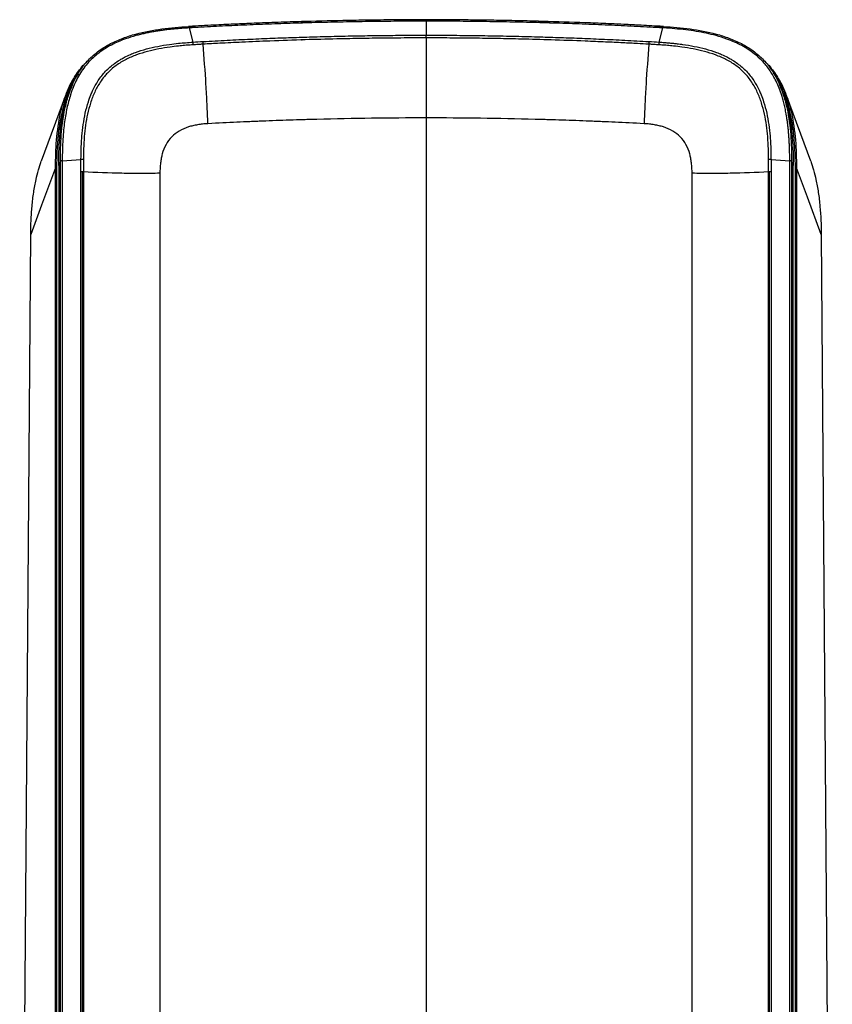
# Model space of a CAD drawing. Header units: millimetres. Extents: x 15 to 1195, y 5 to 836.
# Tile 27 of 35: x 538 to 661, y 434 to 583. Entities that reach past the tile are written whole.
import ezdxf

# ---------------------------------------------------------------- set-up
doc = ezdxf.new("R2010")
doc.units = ezdxf.units.MM

msp = doc.modelspace()

# ---------------------------------------------------------------- linework, layer by layer
at = {"color": 7, "linetype": 'Continuous', "lineweight": 25}
for p, q in [((563.487, 582.096), (564.406, 582.135)), ((580.409, 582.812), (581.37, 582.853)), ((599.363, 582.882), (599.363, 583.109)), ((599.363, 583.108), (600.264, 583.095)), ((599.363, 582.882), (599.363, 580.758)), ((634.348, 582.134), (635.239, 582.096)), ((563.464, 581.865), (564.012, 579.708)), ((599.363, 580.343), (599.363, 580.758)), ((634.714, 579.708), (635.262, 581.865)), ((545.609, 572.904), (545.369, 572.311)), ((653.357, 572.311), (653.117, 572.904)), ((544.726, 571.613), (541.04, 561.639)), ((657.686, 561.639), (653.999, 571.613)), ((599.363, 568.217), (599.363, 341.446)), ((543.93, 561.671), (543.677, 560.999)), ((543.93, 347.359), (543.93, 561.671)), ((544.218, 561.73), (547.057, 561.914)), ((544.218, 561.73), (544.218, 347.419)), ((651.668, 561.914), (654.508, 561.73)), ((654.508, 347.419), (654.508, 561.73)), ((654.796, 561.671), (654.796, 347.359)), ((655.049, 560.999), (654.796, 561.671)), ((543.19, 346.001), (543.19, 560.675)), ((543.363, 560.701), (543.363, 346.027)), ((543.677, 560.999), (543.677, 346.688)), ((547.052, 349.494), (547.052, 560.021)), ((547.263, 349.5), (547.263, 560.027)), ((547.414, 560.024), (547.414, 349.497)), ((559.028, 559.827), (559.028, 349.3)), ((639.698, 349.3), (639.698, 559.827)), ((651.312, 349.497), (651.312, 560.024)), ((651.463, 349.5), (651.463, 560.027)), ((651.674, 560.021), (651.674, 349.494)), ((655.049, 346.688), (655.049, 560.999)), ((655.363, 346.027), (655.363, 560.701)), ((655.536, 560.675), (655.536, 346.001)), ((537.765, 321.133), (539.44, 550.54)), ((659.286, 550.54), (660.961, 321.133))]:
    msp.add_line(p, q, dxfattribs=at)
at = {"color": 7, "linetype": 'Continuous', "lineweight": 25, "flags": 128}
for points in [[(563.476, 582.085), (563.477, 582.089), (563.482, 582.097), (563.487, 582.096)], [(635.239, 582.096), (635.244, 582.097), (635.249, 582.089), (635.25, 582.085)], [(543.19, 560.675), (541.092, 555.008), (539.44, 550.54)], [(659.286, 550.54), (657.183, 556.224), (655.536, 560.675)]]:
    msp.add_lwpolyline(points, dxfattribs=at)
at = {"color": 7, "linetype": 'Continuous', "lineweight": 25}
for centre, radius, start, end in [((564.54, 581.916), 1.078, 170.97069, 182.69258), ((634.184, 581.916), 1.079, 357.31242, 9.01429), ((570.188, 579.827), 6.177, 181.10914, 184.91077), ((628.538, 579.827), 6.177, 355.08923, 358.89086), ((547.244, 558.403), 3.516, 87.12997, 93.03731), ((651.482, 558.403), 3.516, 86.96269, 92.87003)]:
    msp.add_arc(centre, radius, start, end, dxfattribs=at)
for points, knots in [([(599.363, 582.882), (598.714, 582.882), (597.419, 582.881), (595.48, 582.871), (593.546, 582.857), (591.619, 582.836), (589.697, 582.81), (587.782, 582.777), (585.873, 582.74), (583.971, 582.696), (582.074, 582.647), (580.184, 582.593), (578.301, 582.533), (576.423, 582.468), (574.553, 582.398), (572.688, 582.322), (570.83, 582.241), (568.979, 582.155), (567.135, 582.064), (565.297, 581.968), (564.074, 581.9), (563.464, 581.865)], [0, 0, 0, 0, 0.0541101, 0.108055, 0.1618349, 0.21545, 0.2689004, 0.3221863, 0.3753078, 0.4282652, 0.4810585, 0.533688, 0.5861537, 0.6384557, 0.6905943, 0.7425696, 0.7943817, 0.8460306, 0.8975166, 0.9488397, 1, 1, 1, 1]), ([(581.364, 582.842), (580.202, 582.808), (577.783, 582.737), (574.832, 582.627), (572.274, 582.522), (569.967, 582.42), (566.956, 582.276), (564.715, 582.153), (563.476, 582.085)], [0, 0, 0, 0, 0.1946861, 0.4049872, 0.4946505, 0.6234425, 0.7918922, 1, 1, 1, 1]), ([(599.363, 583.098), (598.264, 583.096), (596.294, 583.094), (593.676, 583.074), (591.639, 583.052), (589.944, 583.029), (586.76, 582.977), (583.895, 582.92), (581.562, 582.848), (581.364, 582.842)], [0, 0, 0, 0, 0.1830133, 0.3283806, 0.4361016, 0.5225444, 0.6107693, 0.966902, 1, 1, 1, 1]), ([(617.293, 582.844), (616.13, 582.875), (613.711, 582.941), (610.755, 582.998), (608.193, 583.038), (605.88, 583.066), (602.859, 583.092), (600.607, 583.096), (599.363, 583.098)], [0, 0, 0, 0, 0.1946772, 0.4049795, 0.4946447, 0.6234388, 0.7918907, 1, 1, 1, 1]), ([(635.262, 581.865), (634.618, 581.901), (633.327, 581.973), (631.386, 582.074), (629.438, 582.17), (627.483, 582.26), (625.52, 582.344), (623.55, 582.422), (621.573, 582.494), (619.589, 582.561), (617.597, 582.621), (615.599, 582.675), (613.593, 582.724), (611.58, 582.766), (609.561, 582.801), (607.534, 582.831), (605.501, 582.854), (603.461, 582.87), (601.414, 582.88), (600.047, 582.882), (599.363, 582.882)], [0, 0, 0, 0, 0.0540073, 0.1081961, 0.1625662, 0.217118, 0.2718516, 0.326767, 0.3818645, 0.4371442, 0.4926063, 0.5482509, 0.6040781, 0.6600883, 0.7162815, 0.7726579, 0.8292178, 0.8859613, 0.9428886, 1, 1, 1, 1]), ([(616.328, 582.869), (616.659, 582.866), (617.28, 582.862), (617.898, 582.832), (618.185, 582.818)], [0, 0, 0, 0, 0.53450789, 1, 1, 1, 1]), ([(635.25, 582.085), (634.157, 582.145), (632.194, 582.253), (629.586, 582.381), (627.554, 582.474), (625.864, 582.547), (622.686, 582.674), (619.825, 582.779), (617.491, 582.838), (617.293, 582.844)], [0, 0, 0, 0, 0.1830119, 0.3283773, 0.4360963, 0.5225383, 0.6107624, 0.9668917, 1, 1, 1, 1]), ([(563.325, 581.857), (563.065, 581.842), (562.548, 581.81), (561.78, 581.75), (561.022, 581.681), (560.277, 581.6), (559.544, 581.509), (558.822, 581.407), (558.113, 581.292), (557.415, 581.165), (556.731, 581.024), (556.058, 580.869), (555.071, 580.614), (554.128, 580.322), (552.697, 579.786), (551.136, 579.057), (549.537, 577.953), (548.405, 576.895), (547.633, 575.998), (546.969, 575.048), (546.399, 574.04), (545.893, 572.938), (545.366, 571.494), (544.994, 570.065), (544.728, 568.691), (544.558, 567.593), (544.414, 566.343), (544.303, 564.941), (544.231, 563.386), (544.222, 562.299), (544.218, 561.73)], [0, 0, 0, 0, 0.0242978, 0.0482519, 0.0718678, 0.0951522, 0.1181124, 0.1407509, 0.163065, 0.1850655, 0.2067653, 0.2281791, 0.2493232, 0.3017041, 0.3200157, 0.3914767, 0.4613902, 0.4994474, 0.5351665, 0.5711506, 0.6070662, 0.6427501, 0.6840073, 0.7502442, 0.7803029, 0.8149046, 0.854123, 0.8980375, 0.9466737, 1, 1, 1, 1]), ([(545.639, 572.903), (545.715, 573.11), (546.028, 573.97), (546.842, 575.38), (548.134, 577.041), (549.734, 578.425), (551.52, 579.522), (553.417, 580.344), (556.004, 581.155), (559.323, 581.787), (562.007, 581.988), (563.35, 582.088)], [0, 0, 0, 0, 0.03127168, 0.12960838, 0.22837489, 0.32742278, 0.42640197, 0.52333804, 0.61888384, 0.80943548, 1, 1, 1, 1]), ([(563.325, 581.857), (563.325, 581.93), (563.327, 581.996), (563.336, 582.079), (563.342, 582.095), (563.35, 582.088)], [0, 0, 0, 0, 0.5, 0.5, 1, 1, 1, 1]), ([(563.476, 582.085), (563.455, 582.084), (563.409, 582.081), (563.363, 582.079), (563.338, 582.077)], [0, 0, 0, 0, 0.452478, 1, 1, 1, 1]), ([(565.567, 579.801), (566.18, 579.835), (567.395, 579.902), (569.202, 579.996), (570.975, 580.083), (572.714, 580.163), (574.42, 580.237), (576.091, 580.305), (577.728, 580.366), (579.331, 580.422), (580.9, 580.473), (583.069, 580.537), (585.847, 580.608), (589.241, 580.675), (592.625, 580.723), (595.998, 580.753), (598.242, 580.756), (599.363, 580.758)], [0, 0, 0, 0, 0.0545953, 0.1081709, 0.1607262, 0.2122607, 0.2627738, 0.3122648, 0.3607333, 0.4081786, 0.4546003, 0.4999978, 0.6006776, 0.7010203, 0.8010233, 0.9006841, 1, 1, 1, 1]), ([(599.363, 580.758), (599.985, 580.757), (601.23, 580.756), (603.1, 580.747), (604.973, 580.733), (606.849, 580.712), (608.729, 580.685), (610.612, 580.653), (612.498, 580.614), (614.388, 580.57), (616.683, 580.508), (619.429, 580.423), (622.67, 580.306), (626.046, 580.164), (629.559, 579.998), (631.944, 579.867), (633.159, 579.801)], [0, 0, 0, 0, 0.0551326, 0.110372, 0.1657179, 0.2211698, 0.2767272, 0.3323898, 0.388157, 0.4440283, 0.5000035, 0.591822, 0.6877354, 0.7877392, 0.8918289, 1, 1, 1, 1]), ([(635.388, 582.077), (635.367, 582.079), (635.321, 582.081), (635.275, 582.084), (635.25, 582.085)], [0, 0, 0, 0, 0.4524807, 1, 1, 1, 1]), ([(635.376, 582.088), (635.38, 582.091), (635.384, 582.095), (635.387, 582.077), (635.388, 582.075)], [0, 0, 0, 0, 0.8672317, 1, 1, 1, 1]), ([(635.376, 582.088), (636.718, 581.988), (639.403, 581.787), (642.722, 581.155), (645.309, 580.344), (647.206, 579.522), (648.992, 578.425), (650.592, 577.041), (651.884, 575.38), (652.698, 573.97), (653.011, 573.11), (653.086, 572.903)], [0, 0, 0, 0, 0.1905645, 0.3811162, 0.476662, 0.573598, 0.6725772, 0.7716251, 0.8703916, 0.9687283, 1, 1, 1, 1]), ([(635.388, 582.075), (635.39, 582.065), (635.395, 582.042), (635.4, 581.966), (635.4, 581.893), (635.4, 581.857)], [0, 0, 0, 0, 0.3027921, 0.6579502, 1, 1, 1, 1]), ([(654.508, 561.73), (654.507, 561.999), (654.505, 562.525), (654.489, 563.299), (654.463, 564.041), (654.428, 564.751), (654.383, 565.428), (654.331, 566.072), (654.271, 566.684), (654.204, 567.263), (654.132, 567.809), (654.054, 568.323), (653.973, 568.806), (653.888, 569.256), (653.718, 570.085), (653.497, 570.97), (653.151, 572.069), (652.808, 572.992), (652.367, 573.952), (651.901, 574.796), (651.429, 575.527), (650.905, 576.22), (650.113, 577.118), (649.077, 578.03), (647.503, 579.087), (646.147, 579.738), (644.646, 580.307), (643.402, 580.693), (641.85, 581.066), (640.319, 581.351), (638.731, 581.574), (637.085, 581.748), (635.968, 581.82), (635.4, 581.857)], [0, 0, 0, 0, 0.0251893, 0.0493884, 0.0725886, 0.0947847, 0.1159749, 0.1361591, 0.1553387, 0.173521, 0.1907146, 0.2069277, 0.2221678, 0.2364417, 0.2497547, 0.3012588, 0.321557, 0.3572638, 0.392946, 0.4198493, 0.4469079, 0.473798, 0.5005789, 0.558023, 0.6013376, 0.6764696, 0.69721, 0.7507026, 0.7975716, 0.8458375, 0.8956356, 0.9470034, 1, 1, 1, 1]), ([(547.057, 561.914), (547.06, 562.135), (547.065, 562.725), (547.091, 563.646), (547.138, 564.605), (547.265, 566.369), (547.536, 568.387), (548.09, 570.466), (548.494, 571.582), (548.851, 572.404), (549.215, 573.13), (549.831, 574.151), (550.751, 575.333), (551.886, 576.318), (552.706, 576.865), (553.215, 577.172), (553.762, 577.471), (554.489, 577.816), (555.593, 578.259), (556.973, 578.695), (558.704, 579.091), (560.325, 579.355), (562.101, 579.568), (563.285, 579.655), (564.012, 579.708)], [0, 0, 0, 0, 0.0234057, 0.0625876, 0.0976326, 0.1251866, 0.2498812, 0.3120895, 0.3517927, 0.3748076, 0.4063309, 0.4372208, 0.4999863, 0.5628728, 0.5941305, 0.6034954, 0.6253413, 0.6595788, 0.6880847, 0.7504431, 0.8115679, 0.8748946, 0.9232865, 1, 1, 1, 1]), ([(564.033, 579.299), (563.764, 579.28), (563.183, 579.241), (562.457, 579.18), (561.568, 579.091), (559.843, 578.887), (557.7, 578.491), (555.478, 577.803), (553.862, 577.113), (552.353, 576.208), (551.282, 575.289), (550.512, 574.414), (549.995, 573.704), (549.515, 572.902), (548.991, 571.854), (548.474, 570.493), (547.885, 568.248), (547.622, 566.272), (547.499, 564.544), (547.457, 563.678), (547.43, 562.782), (547.423, 562.204), (547.42, 561.915)], [0, 0, 0, 0, 0.0290633, 0.0626095, 0.0783467, 0.1251359, 0.2495706, 0.3119315, 0.3746628, 0.4378369, 0.4999933, 0.5250617, 0.5628183, 0.5940024, 0.6252387, 0.6885659, 0.7501174, 0.8748232, 0.9030412, 0.9374043, 0.9686915, 1, 1, 1, 1]), ([(565.586, 579.391), (565.553, 579.388), (565.521, 579.388), (565.456, 579.384), (565.359, 579.378), (565.133, 579.365), (564.68, 579.339), (564.292, 579.315), (564.033, 579.299)], [0, 0, 0, 0, 0.0625, 0.0625, 0.125, 0.25, 0.5, 1, 1, 1, 1]), ([(565.586, 579.391), (565.581, 579.457), (565.576, 579.531), (565.569, 579.674), (565.567, 579.743), (565.567, 579.801)], [0, 0, 0, 0, 0.5, 0.5, 1, 1, 1, 1]), ([(599.363, 580.343), (598.73, 580.343), (597.459, 580.342), (595.549, 580.332), (593.627, 580.317), (591.694, 580.296), (589.751, 580.267), (587.797, 580.233), (584.895, 580.172), (580.861, 580.065), (576.068, 579.897), (571.747, 579.71), (568.375, 579.544), (566.419, 579.437), (565.586, 579.391)], [0, 0, 0, 0, 0.0561659, 0.1126578, 0.1694758, 0.2266197, 0.2840889, 0.3418834, 0.4000034, 0.5415861, 0.7000034, 0.8257971, 0.9257957, 1, 1, 1, 1]), ([(566.303, 567.343), (566.262, 568.331), (566.221, 569.319), (566.15, 570.809), (566.124, 571.307), (566.07, 572.307), (565.923, 574.815), (565.736, 577.357), (565.586, 579.391)], [0, 0, 0, 0, 0.25, 0.25, 0.375, 0.375, 0.5, 1, 1, 1, 1]), ([(580.584, 579.983), (580.542, 580.013), (580.498, 580.043), (580.398, 580.06), (580.395, 580.06)], [0, 0, 0, 0, 0.9679537, 1, 1, 1, 1]), ([(633.14, 579.391), (632.564, 579.423), (631.261, 579.495), (629.08, 579.607), (626.445, 579.733), (622.808, 579.89), (618.562, 580.042), (614.131, 580.166), (610.221, 580.249), (606.593, 580.303), (602.974, 580.337), (600.566, 580.341), (599.363, 580.343)], [0, 0, 0, 0, 0.05130446, 0.11602309, 0.19415906, 0.28571032, 0.43936671, 0.57142614, 0.67905194, 0.78635664, 0.89333994, 1, 1, 1, 1]), ([(599.363, 580.343), (599.363, 578.296), (599.363, 575.737), (599.363, 573.213), (599.363, 572.207), (599.363, 571.706), (599.363, 570.206), (599.363, 569.212), (599.363, 568.217)], [0, 0, 0, 0, 0.5, 0.625, 0.625, 0.75, 0.75, 1, 1, 1, 1]), ([(633.14, 579.391), (632.99, 577.357), (632.803, 574.815), (632.656, 572.307), (632.601, 571.307), (632.576, 570.809), (632.505, 569.319), (632.464, 568.331), (632.423, 567.343)], [0, 0, 0, 0, 0.5, 0.625, 0.625, 0.75, 0.75, 1, 1, 1, 1]), ([(633.159, 579.801), (633.159, 579.743), (633.157, 579.674), (633.15, 579.531), (633.145, 579.457), (633.14, 579.391)], [0, 0, 0, 0, 0.5, 0.5, 1, 1, 1, 1]), ([(634.693, 579.299), (634.434, 579.315), (634.046, 579.339), (633.593, 579.365), (633.367, 579.378), (633.27, 579.384), (633.205, 579.388), (633.172, 579.388), (633.14, 579.391)], [0, 0, 0, 0, 0.5, 0.75, 0.875, 0.9375, 0.9375, 1, 1, 1, 1]), ([(651.306, 561.915), (651.303, 562.204), (651.296, 562.782), (651.27, 563.652), (651.228, 564.519), (651.107, 566.246), (650.84, 568.254), (650.25, 570.499), (649.732, 571.86), (649.211, 572.902), (648.612, 573.904), (647.711, 575.059), (646.373, 576.207), (645.139, 576.948), (644.077, 577.449), (642.995, 577.882), (641.58, 578.32), (639.883, 578.702), (638.31, 578.955), (637.157, 579.091), (636.269, 579.18), (635.543, 579.241), (634.962, 579.28), (634.693, 579.299)], [0, 0, 0, 0, 0.0313086, 0.0625943, 0.0941821, 0.1251737, 0.2498764, 0.3120723, 0.3747529, 0.405998, 0.4371711, 0.49993, 0.5620833, 0.6252574, 0.6537271, 0.6880152, 0.7503745, 0.8125521, 0.8748672, 0.9216603, 0.9373921, 0.9709369, 1, 1, 1, 1]), ([(634.714, 579.708), (634.987, 579.689), (635.502, 579.655), (636.228, 579.594), (636.862, 579.533), (637.406, 579.473), (637.862, 579.417), (638.732, 579.302), (640.022, 579.091), (641.752, 578.695), (643.132, 578.259), (644.237, 577.816), (644.964, 577.471), (645.511, 577.172), (646.02, 576.865), (646.839, 576.318), (647.975, 575.333), (648.895, 574.151), (649.51, 573.13), (649.875, 572.404), (650.232, 571.582), (650.636, 570.466), (651.19, 568.387), (651.461, 566.369), (651.588, 564.605), (651.635, 563.646), (651.66, 562.725), (651.666, 562.135), (651.668, 561.914)], [0, 0, 0, 0, 0.0288186, 0.0543665, 0.0767163, 0.0959274, 0.1120468, 0.1251111, 0.188436, 0.2495618, 0.3119198, 0.3404208, 0.3746627, 0.3965105, 0.4058734, 0.4371308, 0.5000169, 0.5627821, 0.5936703, 0.6251948, 0.6482091, 0.6879125, 0.7501205, 0.8748142, 0.9023583, 0.9374149, 0.9765834, 1, 1, 1, 1]), ([(544.751, 571.603), (544.929, 572.082), (545.354, 573.225), (546.357, 574.88), (547.262, 576.113), (547.873, 576.63), (547.941, 576.688)], [0, 0, 0, 0, 0.25313923, 0.60399499, 0.95614501, 1, 1, 1, 1]), ([(650.785, 576.688), (650.852, 576.63), (651.464, 576.113), (652.369, 574.88), (653.372, 573.225), (653.797, 572.082), (653.975, 571.603)], [0, 0, 0, 0, 0.04385499, 0.39600501, 0.74686077, 1, 1, 1, 1]), ([(546.635, 574.905), (546.474, 574.681), (546.034, 574.068), (545.472, 573.008), (545.123, 572.159), (544.956, 571.751)], [0, 0, 0, 0, 0.2301912, 0.630452, 1, 1, 1, 1]), ([(653.624, 572.092), (653.501, 572.384), (653.104, 573.33), (652.598, 574.31), (652.105, 574.901), (652.069, 574.945)], [0, 0, 0, 0, 0.2925714, 0.9473675, 1, 1, 1, 1]), ([(544.956, 571.751), (544.91, 571.629), (544.818, 571.383), (544.69, 571.008), (544.567, 570.625), (544.45, 570.232), (544.34, 569.832), (544.235, 569.422), (544.018, 568.496), (543.743, 566.982), (543.538, 565.159), (543.428, 563.532), (543.373, 562.14), (543.367, 561.189), (543.363, 560.701)], [0, 0, 0, 0, 0.0346835, 0.0699079, 0.1056903, 0.1420467, 0.1789927, 0.2165429, 0.2547113, 0.4329401, 0.6270854, 0.745062, 0.8693342, 1, 1, 1, 1]), ([(543.677, 560.999), (543.689, 561.936), (543.713, 563.769), (543.937, 566.502), (544.345, 568.959), (544.825, 570.911), (545.245, 571.929), (545.402, 572.31)], [0, 0, 0, 0, 0.2447376, 0.4788553, 0.7143174, 0.8932662, 1, 1, 1, 1]), ([(543.93, 561.671), (543.952, 562.995), (543.997, 565.654), (544.453, 568.976), (545.035, 571.402), (545.465, 572.471), (545.639, 572.903)], [0, 0, 0, 0, 0.348121, 0.6992032, 0.8782837, 1, 1, 1, 1]), ([(653.086, 572.903), (653.261, 572.471), (653.691, 571.402), (654.273, 568.976), (654.728, 565.654), (654.774, 562.995), (654.796, 561.671)], [0, 0, 0, 0, 0.1217163, 0.3007968, 0.651879, 1, 1, 1, 1]), ([(653.324, 572.31), (653.481, 571.929), (653.901, 570.911), (654.381, 568.959), (654.789, 566.502), (655.013, 563.77), (655.037, 561.936), (655.049, 560.999)], [0, 0, 0, 0, 0.1067338, 0.2856825, 0.521107, 0.7552411, 1, 1, 1, 1]), ([(655.363, 560.701), (655.355, 561.424), (655.341, 562.815), (655.213, 564.931), (654.982, 566.982), (654.648, 568.838), (654.235, 570.408), (653.91, 571.439), (653.674, 571.979), (653.624, 572.092)], [0, 0, 0, 0, 0.1874122, 0.3610488, 0.5489822, 0.7215892, 0.8482887, 0.9681238, 1, 1, 1, 1]), ([(543.19, 560.675), (543.214, 562.073), (543.262, 564.87), (543.782, 568.339), (544.329, 570.586), (544.675, 571.419), (544.751, 571.603)], [0, 0, 0, 0, 0.3785069, 0.7572815, 0.9464148, 1, 1, 1, 1]), ([(653.975, 571.603), (654.051, 571.419), (654.397, 570.586), (654.943, 568.339), (655.464, 564.87), (655.512, 562.073), (655.536, 560.675)], [0, 0, 0, 0, 0.0535852, 0.2427185, 0.6214931, 1, 1, 1, 1]), ([(566.303, 567.343), (566.165, 567.334), (565.893, 567.318), (565.493, 567.281), (565.105, 567.235), (564.73, 567.179), (564.368, 567.112), (564.019, 567.036), (563.683, 566.95), (562.969, 566.738), (561.941, 566.301), (560.755, 565.393), (559.875, 564.189), (559.432, 563.041), (559.213, 562.088), (559.105, 561.379), (559.039, 560.619), (559.031, 560.096), (559.028, 559.827)], [0, 0, 0, 0, 0.03473674, 0.06844647, 0.10115481, 0.13288979, 0.16368209, 0.19356531, 0.22257621, 0.25075495, 0.38073105, 0.50031162, 0.62073584, 0.75048775, 0.80728332, 0.86760646, 0.93176111, 1, 1, 1, 1]), ([(599.363, 568.217), (593.861, 568.217), (588.344, 568.144), (582.644, 567.994), (582.475, 567.989), (582.134, 567.98), (581.621, 567.966), (580.424, 567.931), (578.019, 567.856), (575.944, 567.78), (574.543, 567.725), (574.535, 567.724), (574.516, 567.723), (574.487, 567.722), (574.421, 567.72), (574.287, 567.714), (574.019, 567.704), (573.476, 567.681), (572.362, 567.634), (571.361, 567.589), (569.298, 567.494), (567.841, 567.422), (566.303, 567.343)], [0, 0, 0, 0, 0.5, 0.5, 0.515625, 0.515625, 0.53125, 0.5625, 0.625, 0.75, 0.75, 0.7509766, 0.7509766, 0.7519531, 0.7539062, 0.7578125, 0.765625, 0.78125, 0.8125, 0.875, 0.875, 1, 1, 1, 1]), ([(632.423, 567.343), (630.884, 567.422), (629.427, 567.494), (627.365, 567.589), (626.698, 567.619), (625.728, 567.661), (625.25, 567.681), (624.707, 567.704), (624.438, 567.714), (624.305, 567.72), (624.239, 567.722), (624.21, 567.723), (624.191, 567.724), (624.183, 567.725), (622.782, 567.78), (620.707, 567.856), (618.302, 567.931), (617.104, 567.966), (616.592, 567.98), (616.25, 567.989), (616.082, 567.994), (610.382, 568.144), (604.865, 568.217), (599.363, 568.217)], [0, 0, 0, 0, 0.125, 0.125, 0.1875, 0.1875, 0.21875, 0.234375, 0.2421875, 0.2460937, 0.2480469, 0.2490234, 0.2490234, 0.25, 0.25, 0.375, 0.4375, 0.46875, 0.484375, 0.484375, 0.5, 0.5, 1, 1, 1, 1]), ([(639.698, 559.827), (639.697, 559.964), (639.695, 560.233), (639.678, 560.631), (639.651, 561.016), (639.613, 561.389), (639.564, 561.749), (639.505, 562.097), (639.434, 562.432), (639.252, 563.149), (638.851, 564.189), (637.971, 565.393), (636.785, 566.301), (635.65, 566.784), (634.698, 567.045), (633.986, 567.186), (633.222, 567.29), (632.695, 567.325), (632.423, 567.343)], [0, 0, 0, 0, 0.0346357, 0.0682258, 0.1007978, 0.1323817, 0.1630106, 0.1927205, 0.2215513, 0.2495462, 0.3792655, 0.4997219, 0.6192771, 0.7492782, 0.8064467, 0.8671097, 0.9315491, 1, 1, 1, 1]), ([(539.44, 550.54), (539.452, 551.258), (539.476, 552.682), (539.617, 554.819), (539.856, 556.888), (540.191, 558.729), (540.579, 560.298), (540.891, 561.202), (541.041, 561.638)], [0, 0, 0, 0, 0.191073, 0.3794182, 0.5700473, 0.7453381, 0.8773071, 1, 1, 1, 1]), ([(544.218, 561.73), (544.136, 561.725), (544.065, 561.716), (543.964, 561.696), (543.935, 561.683), (543.93, 561.671)], [0, 0, 0, 0, 0.5, 0.5, 1, 1, 1, 1]), ([(547.42, 561.915), (547.418, 561.649), (547.414, 561.018), (547.414, 560.388), (547.414, 560.024)], [0, 0, 0, 0, 0.4218673, 1, 1, 1, 1]), ([(651.312, 560.024), (651.312, 560.388), (651.312, 561.018), (651.308, 561.649), (651.306, 561.915)], [0, 0, 0, 0, 0.5781327, 1, 1, 1, 1]), ([(654.796, 561.671), (654.791, 561.683), (654.762, 561.696), (654.661, 561.716), (654.59, 561.725), (654.508, 561.73)], [0, 0, 0, 0, 0.5, 0.5, 1, 1, 1, 1]), ([(657.685, 561.638), (657.835, 561.203), (658.147, 560.298), (658.536, 558.726), (658.872, 556.879), (659.109, 554.813), (659.25, 552.679), (659.274, 551.26), (659.286, 550.54)], [0, 0, 0, 0, 0.1226505, 0.2546619, 0.4307401, 0.6223199, 0.8081658, 1, 1, 1, 1]), ([(543.363, 560.701), (543.317, 560.7), (543.274, 560.697), (543.212, 560.688), (543.193, 560.681), (543.19, 560.675)], [0, 0, 0, 0, 0.5, 0.5, 1, 1, 1, 1]), ([(559.028, 559.827), (558.065, 559.814), (557.103, 559.801), (555.658, 559.795), (555.176, 559.795), (554.21, 559.802), (551.791, 559.837), (549.36, 559.938), (547.414, 560.024)], [0, 0, 0, 0, 0.25, 0.25, 0.375, 0.375, 0.5, 1, 1, 1, 1]), ([(651.312, 560.024), (649.366, 559.938), (646.934, 559.837), (644.516, 559.802), (643.55, 559.795), (643.068, 559.795), (641.622, 559.801), (640.661, 559.814), (639.698, 559.827)], [0, 0, 0, 0, 0.5, 0.625, 0.625, 0.75, 0.75, 1, 1, 1, 1]), ([(655.536, 560.675), (655.533, 560.681), (655.514, 560.688), (655.452, 560.697), (655.408, 560.7), (655.363, 560.701)], [0, 0, 0, 0, 0.5, 0.5, 1, 1, 1, 1])]:
    msp.add_open_spline(points, degree=3, knots=knots, dxfattribs=at)
for points in [[(563.464, 581.865), (563.418, 581.863), (563.371, 581.86), (563.325, 581.857)], [(563.35, 582.088), (563.395, 582.091), (563.441, 582.094), (563.487, 582.096)], [(635.25, 582.095), (635.292, 582.093), (635.334, 582.091), (635.376, 582.088)], [(635.4, 581.857), (635.354, 581.86), (635.308, 581.863), (635.262, 581.865)], [(564.012, 579.708), (564.53, 579.741), (565.048, 579.771), (565.567, 579.801)], [(633.159, 579.801), (633.678, 579.771), (634.196, 579.741), (634.714, 579.708)], [(547.052, 560.021), (547.052, 560.652), (547.053, 561.283), (547.057, 561.914)], [(651.668, 561.914), (651.673, 561.283), (651.674, 560.652), (651.674, 560.021)], [(547.263, 560.027), (547.19, 560.027), (547.118, 560.025), (547.052, 560.021)], [(547.414, 560.024), (547.365, 560.026), (547.314, 560.027), (547.263, 560.027)], [(651.463, 560.027), (651.412, 560.027), (651.361, 560.026), (651.312, 560.024)], [(651.674, 560.021), (651.608, 560.025), (651.535, 560.027), (651.463, 560.027)]]:
    msp.add_open_spline(points, degree=3, dxfattribs=at)

doc.saveas('drawing.dxf')
